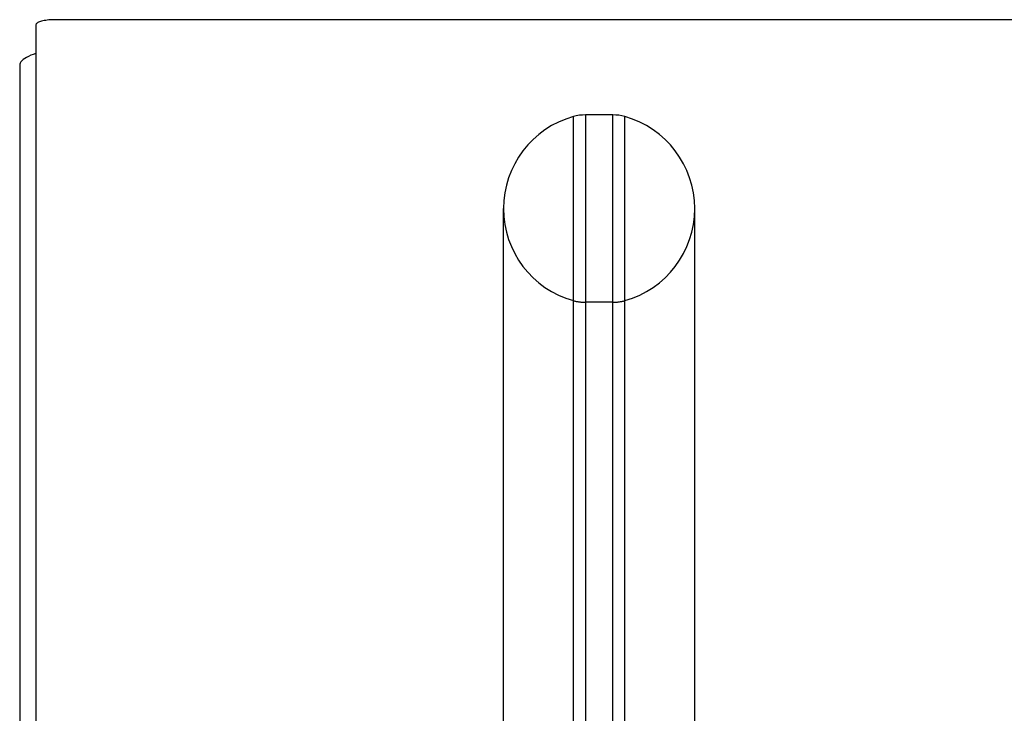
# Model space of a CAD drawing. Header units: inches. Extents: x 0 to 283, y 0 to 183.
# Tile 170 of 256: x 53.28 to 56.43, y 129.24 to 131.46. Entities that reach past the tile are written whole.
import ezdxf

# ---------------------------------------------------------------- set-up
doc = ezdxf.new("R2010")
doc.units = ezdxf.units.IN
doc.header["$LTSCALE"] = 15.583333
doc.header["$MEASUREMENT"] = 0
doc.linetypes.add('HIDDEN', pattern=[0.2, 0.1, -0.1])
doc.layers.get('0').update_dxf_attribs({"linetype": 'CONTINUOUS'})
doc.layers.add('DEFAULT_2', color=8, linetype='HIDDEN')

msp = doc.modelspace()

# ---------------------------------------------------------------- linework, layer by layer
at = {"color": 7, "linetype": 'Continuous'}
for p, q in [((53.3313, 131.4438), (53.3313, 124.9842)), ((125.1648, 131.46), (53.3938, 131.46)), ((55.0896, 131.1552), (55.0896, 128.6212)), ((55.177, 131.1552), (55.0896, 131.1552)), ((55.177, 128.6212), (55.177, 131.1552)), ((55.0509, 128.6264), (55.0509, 131.1499)), ((55.2158, 128.6264), (55.2158, 131.1499)), ((54.8273, 128.8802), (54.8273, 130.8552)), ((55.4393, 128.8802), (55.4393, 130.8552))]:
    msp.add_line(p, q, dxfattribs=at)
at = {"color": 3, "linetype": 'Continuous'}
msp.add_line((53.2793, 131.3133), (53.2793, 53.176), dxfattribs=at)
at = {"color": 7, "linetype": 'Continuous'}
msp.add_lwpolyline([(53.3938, 131.46), (53.3884, 131.4599), (53.383, 131.4597), (53.3777, 131.4594), (53.3725, 131.459), (53.3674, 131.4584), (53.3626, 131.4578), (53.358, 131.457), (53.3537, 131.4562), (53.3496, 131.4552), (53.346, 131.4542), (53.3426, 131.4531), (53.3397, 131.4519), (53.3372, 131.4506), (53.3351, 131.4493), (53.3335, 131.448), (53.3323, 131.4466), (53.3316, 131.4452), (53.3313, 131.4438)], dxfattribs=at)
at = {"color": 3, "linetype": 'Continuous'}
msp.add_lwpolyline([(53.3313, 131.352), (53.3228, 131.349), (53.3148, 131.3459), (53.3076, 131.3426), (53.3011, 131.3393), (53.2954, 131.3358), (53.2905, 131.3322), (53.2865, 131.3285), (53.2834, 131.3248), (53.2811, 131.321), (53.2798, 131.3172), (53.2793, 131.3133)], dxfattribs=at)
at = {"color": 7, "linetype": 'Continuous'}
for centre, radius, start, end in [((55.0896, 131.0114), 0.1437, 90, 105.6303), ((55.177, 131.0114), 0.1437, 74.3697, 90), ((55.1333, 130.8552), 0.306, 105.6303, 180), ((55.1333, 130.8552), 0.306, 0, 74.3697)]:
    msp.add_arc(centre, radius, start, end, dxfattribs=at)
at = {"layer": 'DEFAULT_2', "color": 8, "linetype": 'HIDDEN'}
msp.add_line((55.177, 130.5552), (55.0896, 130.5552), dxfattribs=at)
for centre, radius, start, end in [((55.1333, 130.8552), 0.306, 180, 254.3697), ((55.1333, 130.8552), 0.306, 285.6303, 360), ((55.0896, 130.6989), 0.1437, 254.3697, 270), ((55.177, 130.6989), 0.1437, 270, 285.6303)]:
    msp.add_arc(centre, radius, start, end, dxfattribs=at)

doc.saveas('drawing.dxf')
